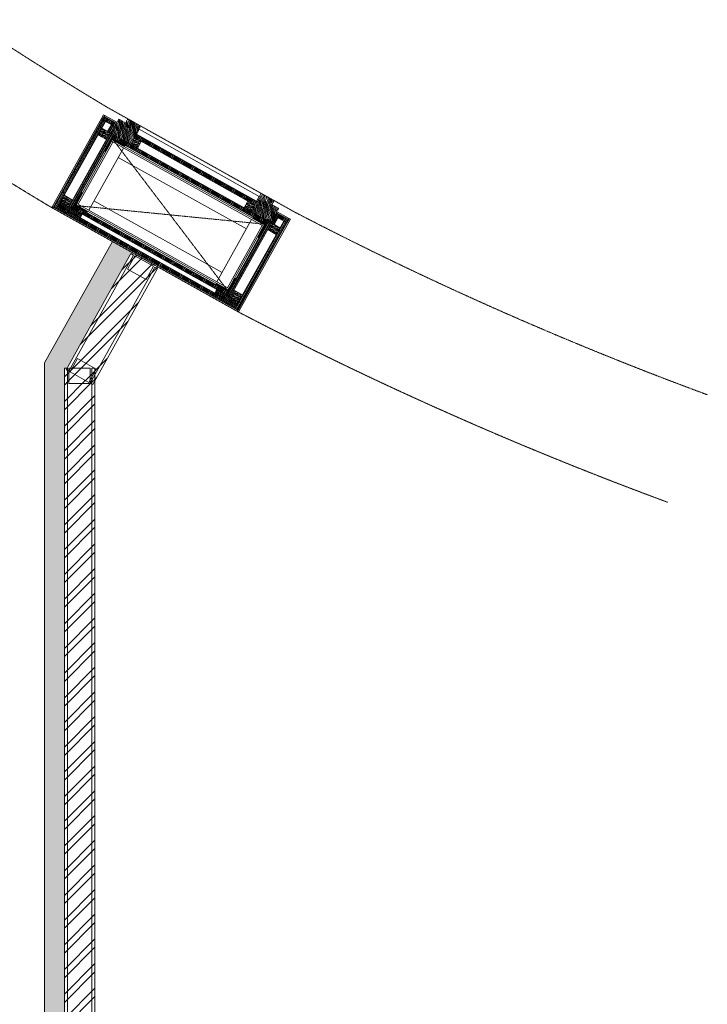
# Model space of a CAD drawing. Header units: millimetres. Extents: x 325 to 175091, y -14729 to 20560.
# Tile 23 of 25: x 150816 to 153065, y 10403 to 13626. Entities that reach past the tile are written whole.
import ezdxf

# ---------------------------------------------------------------- set-up
doc = ezdxf.new("R2010")
doc.units = ezdxf.units.MM
doc.header["$LTSCALE"] = 2.5
doc.linetypes.add('( Hidden )', pattern=[0.375, 0.25, -0.125])
doc.linetypes.add('DASHED', pattern=[19.049999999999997, 12.7, -6.35])
doc.layers.get('0').update_dxf_attribs({"color": 8, "lineweight": 5})
for name, color, linetype, lineweight in [('1', 8, 'Continuous', 5), ('2', 8, 'Continuous', 5), ('250', 8, 'Continuous', 5), ('6', 8, 'Continuous', 5), ('8', 8, 'Continuous', 5), ('9', 8, 'Continuous', 5), ('A1-SS SHEET', 8, 'Continuous', 5), ('A1-WOOD', 8, 'Continuous', 5), ('Dimension', 8, 'Continuous', 5), ('ELEVATION 1', 8, 'Continuous', 5), ('ELEVATION 5', 8, 'Continuous', 5), ('HATCH LIGHT', 8, 'Continuous', 5), ('HATCH MEDIUM', 8, 'Continuous', 5), ('PROPOSED M.S WORK', 8, 'Continuous', 5), ('WALL', 8, 'Continuous', 5)]:
    doc.layers.add(name, color=color, linetype=linetype, lineweight=lineweight)
pattern_1 = [(45.00000000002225, (-133790.8586356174, -88292.74607132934), (-25.45584412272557, 25.45584412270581), [19.19999999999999, -124.7999999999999]), (45.00000000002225, (-133793.4042200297, -88290.20048691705), (-25.45584412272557, 25.45584412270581), [27.44683919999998, -116.5531607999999]), (45.00000000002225, (-133795.9498044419, -88287.65490250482), (-25.45584412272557, 25.45584412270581), [34.97671559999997, -109.0232843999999]), (45.00000000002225, (-133798.4953888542, -88285.10931809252), (-25.45584412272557, 25.45584412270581), [34.97671559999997, -109.0232843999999]), (45.00000000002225, (-133801.0409732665, -88282.56373368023), (-25.45584412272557, 25.45584412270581), [27.44683919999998, -116.5531607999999]), (45.00000000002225, (-133803.5865576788, -88280.018149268), (-25.45584412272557, 25.45584412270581), [19.19999999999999, -124.7999999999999]), (45.00000000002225, (-133806.132142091, -88277.4725648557), (-25.45584412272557, 25.45584412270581), [25.25554199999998, -118.7444579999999]), (45.00000000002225, (-133808.6777265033, -88274.92698044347), (-25.45584412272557, 25.45584412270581), [102.8701235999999, -41.12987639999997]), (45.00000000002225, (-133811.2233109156, -88272.38139603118), (-25.45584412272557, 25.45584412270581), [94.62328439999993, -49.37671559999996]), (45.00000000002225, (-133813.7688953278, -88269.83581161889), (-25.45584412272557, 25.45584412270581), [14.86114559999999, -129.1388543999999]), (45.00000000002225, (-133762.008678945, -88267.2902272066), (-25.45584412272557, 25.45584412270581), [10.97671559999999, -133.0232843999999]), (45.00000000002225, (-133762.7941062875, -88262.0797663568), (-25.45584412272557, 25.45584412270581), [12.96561239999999, -131.0343875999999]), (45.00000000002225, (-133760.0254794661, -88254.21770004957), (-25.45584412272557, 25.45584412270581), [5.461418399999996, -138.5385815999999]), (45.00000000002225, (-133765.058186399, -88249.18499311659), (-25.45584412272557, 25.45584412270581), [5.461418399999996, -138.5385815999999]), (45.00000000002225, (-133772.9202527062, -88251.95361993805), (-25.45584412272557, 25.45584412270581), [12.96561239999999, -131.0343875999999]), (45.00000000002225, (-133778.130713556, -88251.16819259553), (-25.45584412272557, 25.45584412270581), [10.97671559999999, -133.0232843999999]), (45.00000000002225, (-133782.3340801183, -88251.97744660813), (-25.45584412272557, 25.45584412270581), [19.32790679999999, -124.6720931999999]), (45.00000000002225, (-133795.6237252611, -88253.38769782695), (-25.45584412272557, 25.45584412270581), [66.73885439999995, -77.26114559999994]), (45.00000000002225, (-133742.3675749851, -88244.25501069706), (-25.45584412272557, 25.45584412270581), [3.423284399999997, -140.5767155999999]), (45.00000000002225, (-133744.9131593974, -88241.70942628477), (-25.45584412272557, 25.45584412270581), [8.233379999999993, -135.7666199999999]), (45.00000000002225, (-133747.4587438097, -88239.16384187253), (-25.45584412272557, 25.45584412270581), [16.15035599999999, -127.8496439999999]), (45.00000000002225, (-133750.004328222, -88236.61825746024), (-25.45584412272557, 25.45584412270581), [26.04656999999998, -117.9534299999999]), (45.00000000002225, (-133752.5499126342, -88234.07267304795), (-25.45584412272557, 25.45584412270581), [34.29340919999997, -109.7065907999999]), (45.00000000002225, (-133755.0954970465, -88231.52708863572), (-25.45584412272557, 25.45584412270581), [41.82328439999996, -102.1767155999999]), (45.00000000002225, (-133761.0304329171, -88232.37085568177), (-25.45584412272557, 25.45584412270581), [46.61655119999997, -97.38344879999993]), (45.00000000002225, (-133716.1810208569, -88218.06845656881), (-25.45584412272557, 25.45584412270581), [9.589904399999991, -134.4100955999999]), (45.00000000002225, (-133719.2543770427, -88214.68932817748), (-25.45584412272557, 25.45584412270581), [17.07445319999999, -126.9255467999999]), (45.00000000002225, (-133716.3131163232, -88206.32115811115), (-25.45584412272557, 25.45584412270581), [10.97671559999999, -133.0232843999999]), (45.00000000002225, (-133717.0985436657, -88201.11069726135), (-25.45584412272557, 25.45584412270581), [12.96561239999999, -131.0343875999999]), (45.00000000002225, (-133714.3299168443, -88193.24863095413), (-25.45584412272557, 25.45584412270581), [5.461418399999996, -138.5385815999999]), (45.00000000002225, (-133719.3626237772, -88188.2159240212), (-25.45584412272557, 25.45584412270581), [5.461418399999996, -138.5385815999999]), (45.00000000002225, (-133727.2246900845, -88190.98455084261), (-25.45584412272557, 25.45584412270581), [12.96561239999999, -131.0343875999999]), (45.00000000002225, (-133732.4351509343, -88190.19912350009), (-25.45584412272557, 25.45584412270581), [10.97671559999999, -133.0232843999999]), (52.12501600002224, (-133773.7631160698, -88260.37704530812), (101.823376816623, 101.8233757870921), [14.17878119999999, -276.0624971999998]), (52.12501600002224, (-133781.633127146, -88263.15588755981), (101.823376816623, 101.8233757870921), [14.19172199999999, -276.0495563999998]), (52.12501600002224, (-133790.01010748, -88266.44169906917), (101.823376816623, 101.8233757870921), [19.34941799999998, -270.8918603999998]), (52.12501600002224, (-133788.2737770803, -88259.61419984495), (101.823376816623, 101.8233757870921), [9.674709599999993, -280.5665687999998]), (52.12501600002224, (-133754.2469689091, -88259.5285171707), (101.823376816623, 101.8233757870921), [19.34941799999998, -270.8918603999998]), (52.12501600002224, (-133753.6260338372, -88252.91169390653), (101.823376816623, 101.8233757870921), [14.19172199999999, -276.0495563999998]), (52.12501600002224, (-133756.1636734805, -88250.355894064), (101.823376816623, 101.8233757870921), [14.17878119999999, -276.0624971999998]), (52.12501600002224, (-133728.0675534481, -88199.40797621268), (101.823376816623, 101.8233757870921), [14.17878119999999, -276.0624971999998]), (52.12501600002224, (-133735.9375645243, -88202.18681846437), (101.823376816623, 101.8233757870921), [14.19172199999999, -276.0495563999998]), (52.12501600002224, (-133744.3145448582, -88205.47262997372), (101.823376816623, 101.8233757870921), [19.34941799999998, -270.8918603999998]), (52.12501600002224, (-133748.4322287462, -88206.19620131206), (101.823376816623, 101.8233757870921), [9.674709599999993, -280.5665687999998]), (52.12501600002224, (-133697.9448045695, -88202.37782469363), (101.823376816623, 101.8233757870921), [14.51206439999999, -275.7292139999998]), (52.12501600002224, (-133709.3999344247, -88211.28737013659), (101.823376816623, 101.8233757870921), [29.02412759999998, -261.2171507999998]), (52.12501600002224, (-133707.1809162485, -88202.61586738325), (101.823376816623, 101.8233757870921), [21.26343719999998, -268.9778411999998]), (52.12501600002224, (-133708.5514062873, -88198.55944807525), (101.823376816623, 101.8233757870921), [19.34941799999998, -270.8918603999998]), (52.12501600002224, (-133707.9304712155, -88191.94262481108), (101.823376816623, 101.8233757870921), [14.19172199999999, -276.0495563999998]), (52.12501600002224, (-133710.4681108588, -88189.38682496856), (101.823376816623, 101.8233757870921), [14.17878119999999, -276.0624971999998]), (217.8749840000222, (-133750.004328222, -88236.61825746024), (-101.823375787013, -101.8233768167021), [14.17878119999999, -276.0624971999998]), (37.87498400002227, (-133777.2821854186, -88279.16962113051), (101.8233757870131, 101.823376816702), [19.34941799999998, -270.8918603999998]), (37.87498400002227, (-133773.9963739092, -88270.79264079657), (101.8233757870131, 101.823376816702), [14.19172199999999, -276.0495563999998]), (37.87498400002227, (-133771.2175316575, -88262.92262972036), (101.8233757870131, 101.823376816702), [14.17878119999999, -276.0624971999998]), (217.8749840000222, (-133752.5499126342, -88234.07267304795), (-101.823375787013, -101.8233768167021), [14.19172199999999, -276.0495563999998]), (217.8749840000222, (-133755.0954970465, -88231.52708863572), (-101.823375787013, -101.8233768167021), [19.34941799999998, -270.8918603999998]), (217.8749840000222, (-133761.0304329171, -88232.37085568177), (-101.823375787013, -101.8233768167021), [9.674709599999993, -280.5665687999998]), (37.87498400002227, (-133803.2604784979, -88259.32739478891), (101.8233757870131, 101.823376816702), [9.674709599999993, -280.5665687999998]), (217.8749840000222, (-133717.0366876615, -88224.01529219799), (-101.823375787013, -101.8233768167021), [29.02412759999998, -261.2171507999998]), (217.8749840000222, (-133716.1810208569, -88218.06845656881), (-101.823375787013, -101.8233768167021), [29.02412759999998, -261.2171507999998]), (217.8749840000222, (-133719.2543770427, -88214.68932817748), (-101.823375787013, -101.8233768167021), [21.26343719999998, -268.9778411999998]), (37.87498400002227, (-133731.5866227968, -88218.20055203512), (101.8233757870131, 101.823376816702), [19.34941799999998, -270.8918603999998]), (37.87498400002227, (-133728.3008112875, -88209.82357170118), (101.8233757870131, 101.823376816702), [14.19172199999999, -276.0495563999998]), (37.87498400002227, (-133725.5219690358, -88201.95356062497), (101.8233757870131, 101.823376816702), [14.17878119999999, -276.0624971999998]), (217.8749840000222, (-133704.3087656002, -88175.6491883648), (-101.823375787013, -101.8233768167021), [14.17878119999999, -276.0624971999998]), (217.8749840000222, (-133706.8543500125, -88173.1036039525), (-101.823375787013, -101.8233768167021), [14.19172199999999, -276.0495563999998]), (217.8749840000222, (-133709.3999344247, -88170.55801954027), (-101.823375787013, -101.8233768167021), [19.34941799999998, -270.8918603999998]), (217.8749840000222, (-133711.945518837, -88168.01243512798), (-101.823375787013, -101.8233768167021), [14.51206439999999, -275.7292139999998]), (45.00000000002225, (-133761.9148495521, -88252.32832996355), (-25.45584412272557, 25.45584412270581), [5.461418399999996, -138.5385815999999]), (45.00000000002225, (-133763.2118205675, -88251.0313589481), (-25.45584412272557, 25.45584412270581), [5.461418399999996, -138.5385815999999]), (45.00000000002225, (-133716.2192869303, -88191.3592608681), (-25.45584412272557, 25.45584412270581), [5.461418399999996, -138.5385815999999]), (45.00000000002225, (-133717.5162579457, -88190.0622898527), (-25.45584412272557, 25.45584412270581), [5.461418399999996, -138.5385815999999]), (37.87498400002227, (-133767.7512186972, -88256.86772894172), (101.8233757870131, 101.823376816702), [7.393871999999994, -282.8474063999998]), (52.12501600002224, (-133767.7512186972, -88256.86772894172), (101.823376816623, 101.8233757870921), [7.393871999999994, -282.8474063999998]), (217.8749840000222, (-133753.5136454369, -88242.63015568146), (-101.823375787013, -101.8233768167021), [7.393871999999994, -282.8474063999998]), (52.12501600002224, (-133758.0530435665, -88248.46652397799), (101.823376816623, 101.8233757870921), [7.393871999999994, -282.8474063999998]), (37.87498400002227, (-133722.0556552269, -88195.89865899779), (101.8233757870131, 101.823376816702), [7.393871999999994, -282.8474063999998]), (52.12501600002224, (-133722.0556552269, -88195.89865899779), (101.823376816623, 101.8233757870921), [7.393871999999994, -282.8474063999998]), (217.8749840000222, (-133707.8180828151, -88181.66108658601), (-101.823375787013, -101.8233768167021), [7.393871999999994, -282.8474063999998]), (52.12501600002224, (-133712.3574809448, -88187.49745488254), (101.823376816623, 101.8233757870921), [7.393871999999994, -282.8474063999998])]
pattern_2 = [(90, (-264122.1606922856, 233636.0664754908), (-3.175, 1.944126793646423e-16), []), (135, (-264122.1606922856, 233636.0664754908), (-6.349995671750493, -6.349995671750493), [4.490128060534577, -8.980256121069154])]
pattern_3 = [(135, (85579.4988357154, -135167.2498167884), (-10.0000002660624, -2.940390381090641e-15), [4.242641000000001, -9.899495]), (153.434949, (85576.4988357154, -135164.2498167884), (-10.000000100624, -3.090594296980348e-08), [4.472135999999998, -17.88854399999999]), (135, (85572.4988357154, -135162.2498167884), (-2.940390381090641e-15, 10.0000002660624), [1.414214, -12.727922]), (116.565051, (85571.4988357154, -135161.2498167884), (3.090593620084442e-08, 10.000000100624), [4.472135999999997, -17.88854399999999]), (135, (85579.4988357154, -135163.2498167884), (-10.0000002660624, -2.940390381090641e-15), [4.242641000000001, -9.899495]), (146.309932, (85577.4988357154, -135167.2498167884), (-10.00000006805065, 8.273213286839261e-08), [3.605550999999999, -32.44996099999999]), (146.309932, (85575.4988357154, -135162.2498167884), (-10.00000006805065, 8.273213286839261e-08), [3.605550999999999, -32.44996099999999]), (116.565051, (85573.4988357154, -135167.2498167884), (3.090593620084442e-08, 10.000000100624), [4.472135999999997, -17.88854399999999]), (146.309932, (85577.4988357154, -135157.2498167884), (-10.00000006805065, 8.273213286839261e-08), [3.605550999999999, -32.44996099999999]), (146.309932, (85575.4988357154, -135152.2498167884), (-10.00000006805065, 8.273213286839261e-08), [3.605550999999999, -32.44996099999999])]
pattern_4 = [(45, (-117.4317338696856, 31.78110519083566), (-2.245064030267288, 2.245064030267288), []), (45, (-115.18666886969, 31.78110519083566), (-2.245064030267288, 2.245064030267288), [1.5875, -0.79375])]

# ---------------------------------------------------------------- blocks, each defined once
blk = doc.blocks.new('MS-C1')
at = {"layer": 'PROPOSED M.S WORK', "lineweight": 5, "true_color": 0x545454}
h = blk.add_hatch(dxfattribs=at)
h.set_pattern_fill('ANSI33', color=251, scale=0.5)
h.set_pattern_definition([(45, (-290, 65.0000000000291), (-2.245064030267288, 2.245064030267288), []), (45, (-287.7549350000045, 65.0000000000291), (-2.245064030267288, 2.245064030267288), [1.5875, -0.79375])])
edge = h.paths.add_edge_path()
edge.add_line((-240, 115.0000000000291), (-290, 115.0000000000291))
edge.add_line((-290, 115.0000000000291), (-290, 65.0000000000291))
edge.add_line((-290, 65.0000000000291), (-286.3819660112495, 66.80901699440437))
edge.add_arc((-287.5, 69.04508497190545), 2.500000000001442, 296.565051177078, 360)
edge.add_line((-285, 69.04508497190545), (-285, 110.0000000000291))
edge.add_line((-285, 110.0000000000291), (-244.0450849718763, 110.0000000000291))
edge.add_arc((-244.0450849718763, 112.5000000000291), 2.5, 270, 333.434948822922)
edge.add_line((-241.8090169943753, 111.3819660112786), (-240, 115.0000000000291))
h = blk.add_hatch(dxfattribs=at)
h.set_pattern_fill('ANSI33', color=251, scale=0.5)
h.set_pattern_definition([(45, (-117.4317338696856, 4.781105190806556), (-2.245064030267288, 2.245064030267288), []), (45, (-115.18666886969, 4.781105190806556), (-2.245064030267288, 2.245064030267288), [1.5875, -0.79375])])
edge = h.paths.add_edge_path()
edge.add_line((240, 115), (290, 115))
edge.add_line((290, 115), (290, 65))
edge.add_line((290, 65), (286.3819660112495, 66.80901699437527))
edge.add_arc((287.5, 69.04508497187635), 2.500000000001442, 180, 243.434948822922, ccw=False)
edge.add_line((285, 69.04508497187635), (285, 110))
edge.add_line((285, 110), (244.0450849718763, 110))
edge.add_arc((244.0450849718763, 112.5), 2.5, 206.565051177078, 270, ccw=False)
edge.add_line((241.8090169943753, 111.3819660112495), (240, 115))
h = blk.add_hatch(dxfattribs=at)
h.set_pattern_fill('ANSI33', color=251, scale=0.5)
h.set_pattern_definition(pattern_4)
edge = h.paths.add_edge_path()
edge.add_line((-240, -137.9999999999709), (-290, -137.9999999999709))
edge.add_line((-290, -137.9999999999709), (-290, -87.9999999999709))
edge.add_line((-290, -87.9999999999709), (-286.3819660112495, -89.80901699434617))
edge.add_arc((-287.5, -92.04508497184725), 2.500000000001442, 0, 63.434948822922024, ccw=False)
edge.add_line((-285, -92.04508497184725), (-285, -132.9999999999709))
edge.add_line((-285, -132.9999999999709), (-244.0450849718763, -132.9999999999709))
edge.add_arc((-244.0450849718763, -135.4999999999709), 2.5, 26.565051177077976, 90, ccw=False)
edge.add_line((-241.8090169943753, -134.3819660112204), (-240, -137.9999999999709))
h = blk.add_hatch(dxfattribs=at)
h.set_pattern_fill('ANSI33', color=251, scale=0.5)
h.set_pattern_definition(pattern_4)
edge = h.paths.add_edge_path()
edge.add_line((240, -138), (290, -138))
edge.add_line((290, -138), (290, -88))
edge.add_line((290, -88), (286.3819660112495, -89.80901699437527))
edge.add_arc((287.5, -92.04508497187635), 2.500000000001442, 116.565051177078, 180)
edge.add_line((285, -92.04508497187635), (285, -133))
edge.add_line((285, -133), (244.0450849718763, -133))
edge.add_arc((244.0450849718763, -135.5), 2.5, 90, 153.434948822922)
edge.add_line((241.8090169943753, -134.3819660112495), (240, -138))
at = {"layer": 'PROPOSED M.S WORK', "linetype": 'DASHED', "ltscale": 0.02}
for p, q in [((-290, 115.0000000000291), (290, -138)), ((290, 115), (-290, -137.9999999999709))]:
    blk.add_line(p, q, dxfattribs=at)
at = {"layer": 'PROPOSED M.S WORK'}
for p, q in [((-285, -127.9999999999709), (-285, 105.0000000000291)), ((-280, -127.9999999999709), (-280, 105.0000000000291)), ((-240, -127.9999999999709), (-240, 105.0000000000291)), ((240, -128), (240, 105)), ((280, -128), (280, 105)), ((285, -128), (285, 105))]:
    blk.add_line(p, q, dxfattribs=at)
for points in [[(-240, 115.0000000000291), (-290, 115.0000000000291), (-290, 65.0000000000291), (-286.3819660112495, 66.80901699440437, 0.2840790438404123), (-285, 69.04508497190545), (-285, 110.0000000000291), (-244.0450849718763, 110.0000000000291, 0.2840790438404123), (-241.8090169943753, 111.3819660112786), (-240, 115.0000000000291)], [(240, 115), (290, 115), (290, 65), (286.3819660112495, 66.80901699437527, -0.2840790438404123), (285, 69.04508497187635), (285, 110), (244.0450849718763, 110, -0.2840790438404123), (241.8090169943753, 111.3819660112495), (240, 115)], [(-240, -137.9999999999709), (-290, -137.9999999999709), (-290, -87.9999999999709), (-286.3819660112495, -89.80901699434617, -0.2840790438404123), (-285, -92.04508497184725), (-285, -132.9999999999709), (-244.0450849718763, -132.9999999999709, -0.2840790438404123), (-241.8090169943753, -134.3819660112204), (-240, -137.9999999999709)], [(240, -138), (290, -138), (290, -88), (286.3819660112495, -89.80901699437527, 0.2840790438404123), (285, -92.04508497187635), (285, -133), (244.0450849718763, -133, 0.2840790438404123), (241.8090169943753, -134.3819660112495), (240, -138)]]:
    blk.add_lwpolyline(points, format="xyb", dxfattribs=at)
blk.add_lwpolyline([(-290, 115.0000000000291), (290, 115), (290, -138), (-290, -137.9999999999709)], close=True, dxfattribs=at)
for points in [[(-285, 110.0000000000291), (285, 110)], [(-285, 105.0000000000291), (285, 105)], [(-240, 70.0000000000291), (240, 70)], [(-240, -92.9999999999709), (240, -93)], [(-285, -127.9999999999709), (285, -128)], [(-285, -132.9999999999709), (285, -133)]]:
    blk.add_lwpolyline(points, dxfattribs=at)
blk = doc.blocks.new('A$C47C848D8')
at = {"layer": '2', "lineweight": 5}
h = blk.add_hatch(color=40, dxfattribs=at)
h.dxf.hatch_style = 1
h.paths.add_polyline_path([(-225, -174.7268435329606), (225, -174.7268435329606), (225, -176.2268435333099), (-225, -176.2268435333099)])
at = {"layer": '250', "lineweight": 5}
h = blk.add_hatch(dxfattribs=at)
h.set_pattern_fill('DOLMIT', color=256, scale=0.5, angle=90)
h.set_pattern_definition(pattern_2)
h.paths.add_polyline_path([(334, -162.7268435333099), (346, -162.7268435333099), (346, 165.273156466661), (334, 165.273156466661)])
h.paths.add_polyline_path([(-334, 153.273156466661), (334, 153.273156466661), (334, 165.273156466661), (-334, 165.273156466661)])
h.paths.add_polyline_path([(-334, -162.7268435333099), (-346, -162.7268435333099), (-346, 165.273156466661), (-334, 165.273156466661)])
h.paths.add_polyline_path([(-312, -137.4999999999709), (-300, -137.4999999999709), (-300, -162.7268435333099), (-312, -162.7268435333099)])
h.paths.add_polyline_path([(-300, -162.7268435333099), (-346, -162.7268435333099), (-346, -174.7268435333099), (-300, -174.7268435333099)])
h.paths.add_polyline_path([(300, -162.7268435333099), (346, -162.7268435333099), (346, -174.7268435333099), (300, -174.7268435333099)])
h.paths.add_polyline_path([(312, -137.4999999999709), (300, -137.4999999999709), (300, -162.7268435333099), (312, -162.7268435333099)])
h.paths.add_polyline_path([(334, 139.5000000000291), (252, 139.5000000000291), (252, 153.273156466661), (334, 153.273156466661)])
h.paths.add_polyline_path([(-334, 139.5000000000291), (-252, 139.5000000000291), (-252, 153.273156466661), (-334, 153.273156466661)])
h = blk.add_hatch(dxfattribs=at)
h.set_pattern_fill('DOLMIT', color=256, scale=0.5, angle=90)
h.set_pattern_definition(pattern_2)
h.paths.add_polyline_path([(-290, -125.4999999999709), (290, -125.4999999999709), (290, -137.4999999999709), (-290, -137.4999999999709)])
h.paths.add_polyline_path([(-302, 139.5000000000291), (-290, 139.5000000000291), (-290, -137.4999999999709), (-302, -137.4999999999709)])
h.paths.add_polyline_path([(290, -137.4999999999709), (302, -137.4999999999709), (302, 139.5000000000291), (290, 139.5000000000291)])
h.paths.add_polyline_path([(-290, 139.5000000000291), (290, 139.5000000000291), (290, 127.5000000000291), (-290, 127.5000000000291)])
h = blk.add_hatch(dxfattribs=at)
h.set_pattern_fill('DOLMIT', color=256, scale=0.5, angle=90)
h.set_pattern_definition(pattern_2)
h.paths.add_polyline_path([(225, -162.7268435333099), (-225, -162.7268435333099), (-225, -174.7268435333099), (225, -174.7268435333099)])
at = {"layer": '8', "lineweight": 5}
h = blk.add_hatch(dxfattribs=at)
h.set_pattern_fill('PGRAIN', color=256, scale=1.199999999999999, angle=45.00000000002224, style=0)
h.set_pattern_definition(pattern_1)
h.paths.add_polyline_path([(-300, -137.4999999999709), (-224.9999999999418, -137.4999999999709), (-225, -205.7268435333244), (-275, -205.7268435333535), (-275, -191.226843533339), (-300.0000000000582, -191.2268435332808)])
h = blk.add_hatch(dxfattribs=at)
h.set_pattern_fill('PGRAIN', color=256, scale=1.199999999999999, angle=45.00000000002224, style=0)
h.set_pattern_definition(pattern_1)
h.paths.add_polyline_path([(300, -137.4999999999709), (224.9999999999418, -137.4999999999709), (225, -205.7268435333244), (275, -205.7268435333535), (275, -191.226843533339), (300.0000000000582, -191.2268435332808)])
at = {"layer": '9', "lineweight": 5}
h = blk.add_hatch(dxfattribs=at)
h.set_pattern_fill('CSWOOD2', color=256, angle=90.00000000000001)
h.set_pattern_definition(pattern_3)
h.paths.add_polyline_path([(-302, 114.5000000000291), (-334, 114.5), (-334, 139.5000000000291), (-302, 139.5000000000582)])
h = blk.add_hatch(dxfattribs=at)
h.set_pattern_fill('CSWOOD2', color=256, angle=90.00000000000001)
h.set_pattern_definition(pattern_3)
h.paths.add_polyline_path([(302, 114.5000000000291), (334, 114.5), (334, 139.5000000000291), (302, 139.5000000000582)])
h = blk.add_hatch(dxfattribs=at)
h.set_pattern_fill('CSWOOD2', color=256, angle=90.00000000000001)
h.set_pattern_definition(pattern_3)
h.paths.add_polyline_path([(-302, -112.4999999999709), (-334, -112.4999999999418), (-334, -137.4999999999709), (-302, -137.5)])
h = blk.add_hatch(dxfattribs=at)
h.set_pattern_fill('CSWOOD2', color=256, angle=90.00000000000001)
h.set_pattern_definition(pattern_3)
h.paths.add_polyline_path([(302, -112.4999999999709), (334, -112.4999999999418), (334, -137.4999999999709), (302, -137.5)])
h = blk.add_hatch(dxfattribs=at)
h.set_pattern_fill('CSWOOD2', color=256, angle=90.00000000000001)
h.set_pattern_definition([(135, (85684.9988357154, -135192.363238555), (-10.0000002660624, -2.940390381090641e-15), [4.242641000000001, -9.899495]), (153.434949, (85681.9988357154, -135189.363238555), (-10.000000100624, -3.090594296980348e-08), [4.472135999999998, -17.88854399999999]), (135, (85677.9988357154, -135187.363238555), (-2.940390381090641e-15, 10.0000002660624), [1.414214, -12.727922]), (116.565051, (85676.9988357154, -135186.363238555), (3.090593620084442e-08, 10.000000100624), [4.472135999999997, -17.88854399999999]), (135, (85684.9988357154, -135188.363238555), (-10.0000002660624, -2.940390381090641e-15), [4.242641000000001, -9.899495]), (146.309932, (85682.9988357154, -135192.363238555), (-10.00000006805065, 8.273213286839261e-08), [3.605550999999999, -32.44996099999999]), (146.309932, (85680.9988357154, -135187.363238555), (-10.00000006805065, 8.273213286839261e-08), [3.605550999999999, -32.44996099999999]), (116.565051, (85678.9988357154, -135192.363238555), (3.090593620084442e-08, 10.000000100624), [4.472135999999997, -17.88854399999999]), (146.309932, (85682.9988357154, -135182.363238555), (-10.00000006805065, 8.273213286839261e-08), [3.605550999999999, -32.44996099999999]), (146.309932, (85680.9988357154, -135177.363238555), (-10.00000006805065, 8.273213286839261e-08), [3.605550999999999, -32.44996099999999])])
h.paths.add_polyline_path([(-200, -137.4999999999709), (-225, -137.4999999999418), (-225, -162.7268435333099), (-200, -162.726843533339)])
h = blk.add_hatch(dxfattribs=at)
h.set_pattern_fill('CSWOOD2', color=256, angle=90.00000000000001)
h.set_pattern_definition([(135, (86109.9988357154, -135192.363238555), (-10.0000002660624, -2.940390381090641e-15), [4.242641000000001, -9.899495]), (153.434949, (86106.9988357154, -135189.363238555), (-10.000000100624, -3.090594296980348e-08), [4.472135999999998, -17.88854399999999]), (135, (86102.9988357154, -135187.363238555), (-2.940390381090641e-15, 10.0000002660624), [1.414214, -12.727922]), (116.565051, (86101.9988357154, -135186.363238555), (3.090593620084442e-08, 10.000000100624), [4.472135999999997, -17.88854399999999]), (135, (86109.9988357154, -135188.363238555), (-10.0000002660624, -2.940390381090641e-15), [4.242641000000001, -9.899495]), (146.309932, (86107.9988357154, -135192.363238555), (-10.00000006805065, 8.273213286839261e-08), [3.605550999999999, -32.44996099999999]), (146.309932, (86105.9988357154, -135187.363238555), (-10.00000006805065, 8.273213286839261e-08), [3.605550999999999, -32.44996099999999]), (116.565051, (86103.9988357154, -135192.363238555), (3.090593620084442e-08, 10.000000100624), [4.472135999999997, -17.88854399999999]), (146.309932, (86107.9988357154, -135182.363238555), (-10.00000006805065, 8.273213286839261e-08), [3.605550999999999, -32.44996099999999]), (146.309932, (86105.9988357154, -135177.363238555), (-10.00000006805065, 8.273213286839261e-08), [3.605550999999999, -32.44996099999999])])
h.paths.add_polyline_path([(225, -137.4999999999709), (200, -137.4999999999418), (200, -162.7268435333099), (225, -162.726843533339)])
at = {"layer": '1', "lineweight": 5}
for points in [[(-334, -162.7268435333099), (-346, -162.7268435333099), (-346, 165.273156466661), (-334, 165.273156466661)], [(-334, 153.273156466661), (334, 153.273156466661), (334, 165.273156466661), (-334, 165.273156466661)], [(334, -162.7268435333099), (346, -162.7268435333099), (346, 165.273156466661), (334, 165.273156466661)], [(-334, 139.5000000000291), (-252, 139.5000000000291), (-252, 153.273156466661), (-334, 153.273156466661)], [(-302, 139.5000000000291), (-290, 139.5000000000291), (-290, -137.4999999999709), (-302, -137.4999999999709)], [(-290, 139.5000000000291), (290, 139.5000000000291), (290, 127.5000000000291), (-290, 127.5000000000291)], [(334, 139.5000000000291), (252, 139.5000000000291), (252, 153.273156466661), (334, 153.273156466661)], [(290, -137.4999999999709), (302, -137.4999999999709), (302, 139.5000000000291), (290, 139.5000000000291)], [(-290, -125.4999999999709), (290, -125.4999999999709), (290, -137.4999999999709), (-290, -137.4999999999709)], [(-312, -137.4999999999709), (-300, -137.4999999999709), (-300, -162.7268435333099), (-312, -162.7268435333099)], [(312, -137.4999999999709), (300, -137.4999999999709), (300, -162.7268435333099), (312, -162.7268435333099)], [(-300, -162.7268435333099), (-346, -162.7268435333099), (-346, -174.7268435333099), (-300, -174.7268435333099)], [(225, -162.7268435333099), (-225, -162.7268435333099), (-225, -174.7268435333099), (225, -174.7268435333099)], [(300, -162.7268435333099), (346, -162.7268435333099), (346, -174.7268435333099), (300, -174.7268435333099)]]:
    blk.add_lwpolyline(points, close=True, dxfattribs=at)
at = {"layer": '2', "color": 40, "lineweight": 5}
blk.add_lwpolyline([(-225, -174.7268435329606), (225, -174.7268435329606), (225, -176.2268435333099), (-225, -176.2268435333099)], close=True, dxfattribs=at)
at = {"layer": '6', "linetype": 'ByBlock', "lineweight": 5, "const_width": 1}
for points in [[(-225, -137.4999999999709), (-300, -137.4999999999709), (-300, -191.2268435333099), (-275, -191.2268435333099), (-275, -205.726843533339), (-225, -205.726843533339)], [(225, -137.4999999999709), (300, -137.4999999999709), (300, -191.2268435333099), (275, -191.2268435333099), (275, -205.726843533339), (225, -205.726843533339)]]:
    blk.add_lwpolyline(points, close=True, dxfattribs=at)
at = {"layer": '6', "lineweight": 5}
blk.add_lwpolyline([(-225, -176.2268435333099), (225, -176.2268435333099), (225, -194.2268435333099), (-225, -194.2268435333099)], close=True, dxfattribs=at)
at = {"layer": 'A1-SS SHEET', "color": 8, "lineweight": 5}
blk.add_lwpolyline([(346, -174.7268435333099), (300, -174.7268435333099), (300, -178.7268435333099), (346, -178.7268435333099)], close=True, dxfattribs=at)
at = {"layer": 'A1-WOOD', "lineweight": 5}
for points in [[(-302, 114.5000000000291), (-334, 114.5000000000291), (-334, 139.5000000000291), (-302, 139.5000000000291)], [(302, 114.5000000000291), (334, 114.5000000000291), (334, 139.5000000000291), (302, 139.5000000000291)], [(-302, -137.4999999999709), (-334, -137.4999999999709), (-334, -112.4999999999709), (-302, -112.4999999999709)], [(302, -137.4999999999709), (334, -137.4999999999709), (334, -112.4999999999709), (302, -112.4999999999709)], [(-225, -137.4999999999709), (-200, -137.4999999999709), (-200, -162.7268435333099), (-225, -162.7268435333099)], [(200, -162.7268435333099), (225, -162.7268435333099), (225, -137.4999999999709), (200, -137.4999999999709)]]:
    blk.add_lwpolyline(points, close=True, dxfattribs=at)
at = {"layer": 'ELEVATION 5', "color": 8, "lineweight": 5}
for points in [[(-350, -178.7268435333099), (-346, -178.7268435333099), (-346, 169.273156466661), (-350, 169.273156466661)], [(-346, 169.273156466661), (346, 169.273156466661), (346, 165.273156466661), (-346, 165.273156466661)], [(346, 169.273156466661), (350, 169.273156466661), (350, -178.7268435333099), (346, -178.7268435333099)], [(-300, -174.7268435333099), (-346, -174.7268435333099), (-346, -178.7268435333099), (-300, -178.7268435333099)]]:
    blk.add_lwpolyline(points, close=True, dxfattribs=at)
at = {"lineweight": 5}
blk.add_blockref('MS-C1', (0, 12.5), dxfattribs=at)
blk = doc.blocks.new('*U93')
for points in [[(0, 0), (8619.674174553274, 0), (8619.674174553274, -10), (0, -10)], [(0, -100), (8619.674174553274, -100), (8619.674174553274, -90), (0, -90)]]:
    blk.add_lwpolyline(points, close=True)
at = {"color": 8}
blk.add_lwpolyline([(8569.674174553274, -15.00000000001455), (8619.674174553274, -15.00000000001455), (8619.674174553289, -85.00000000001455), (8569.674174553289, -85.00000000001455)], close=True, dxfattribs=at)
blk = doc.blocks.new('*U94')
for points in [[(0, 0), (435.1389407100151, 0), (435.1389407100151, -10), (0, -10)], [(0, -100), (435.1389407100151, -100), (435.1389407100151, -90), (0, -90)]]:
    blk.add_lwpolyline(points, close=True)
at = {"color": 8}
for points in [[(0, -15), (50, -15), (50.00000000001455, -85), (1.455191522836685e-11, -85)], [(385.1389407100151, -15.00000000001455), (435.1389407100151, -15.00000000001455), (435.1389407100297, -85.00000000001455), (385.1389407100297, -85.00000000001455)]]:
    blk.add_lwpolyline(points, close=True, dxfattribs=at)
blk = doc.blocks.new('wall')
at = {"layer": 'HATCH LIGHT'}
h = blk.add_hatch(dxfattribs=at)
h.set_pattern_fill('ANSI36', color=256, scale=7)
h.set_pattern_definition([(45, (64811.69935972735, -20916.01759239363), (11.78658615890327, 43.2174825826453), [55.5625, -11.1125, 0, -11.1125])])
h.paths.add_polyline_path([(209723.275232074, -8430.678602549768), (209731.7305036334, -8430.678602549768), (209943.6915229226, -8051.642647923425), (209880.5183717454, -8016.315563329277), (209658.275232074, -8413.738662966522), (209658.275232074, -14885.35277710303), (206426.0716136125, -14885.35277710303), (206426.0716136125, -14950.35277710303), (209723.275232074, -14950.35277710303)])
h = blk.add_hatch(dxfattribs=at)
h.set_pattern_fill('ANSI32', color=256, scale=6)
h.set_pattern_definition([(45, (64811.69935972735, -20916.01759239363), (-40.41115254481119, 40.41115254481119), []), (45, (64838.64013972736, -20916.01759239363), (-40.41115254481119, 40.41115254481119), [])])
h.paths.add_polyline_path([(209823.275232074, -8472.721908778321), (209723.275232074, -8472.721908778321), (209723.2752320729, -17050.35277710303), (209823.2752320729, -17050.35277710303)])
h.paths.add_polyline_path([(209823.275232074, -8471.860071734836), (209723.275232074, -8471.860071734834), (209723.275232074, -8442.166300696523), (209728.8092258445, -8435.902531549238), (209943.6913972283, -8051.642577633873), (210030.8698409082, -8100.393672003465)])
at = {"layer": 'ELEVATION 1'}
for p, q in [((209658.275232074, -8413.738662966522), (209880.5183717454, -8016.315563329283)), ((209658.275232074, -14885.35277710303), (209658.275232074, -8413.738662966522))]:
    blk.add_line(p, q, dxfattribs=at)
at = {"layer": 'HATCH MEDIUM', "linetype": '( Hidden )'}
blk.add_lwpolyline([(204515.9667851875, -360.9740200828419, 0.0121040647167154), (204666.6679510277, -908.0491653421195), (204888.7708374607, -1571.879519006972, 0.1712228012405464), (209864.8845784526, -7577.92111328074), (210475.8443302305, -7919.576174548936, 0.03153968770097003), (211826.6300441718, -8517.890621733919)], format="xyb", dxfattribs=at)
at = {"layer": 'HATCH MEDIUM', "linetype": '( Hidden )', "ltscale": 2}
blk.add_lwpolyline([(204152.128335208, -451.7847150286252, 0.01222071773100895), (204309.2819670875, -1021.764262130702), (204534.9103264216, -1696.131695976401, 0.1714629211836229), (209677.0061526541, -7902.509409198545), (210297.6637615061, -8249.587613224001, 0.03165643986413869), (211696.6679567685, -8869.65027808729, 0.03165643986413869)], format="xyb", dxfattribs=at)
at = {"xscale": -0.9999999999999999, "rotation": 150.7856245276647}
blk.add_blockref('A$C47C848D8', (210069.9535726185, -7928.306960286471), dxfattribs=at)
at = {"layer": 'WALL'}
for name, p, xscale, rotation in [('*U94', (209816.0891744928, -8484.71042603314), -0.9999999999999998, 240.7856057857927), ('*U93', (209823.275232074, -17050.35277710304), -1, 270)]:
    blk.add_blockref(name, p, dxfattribs=dict(at, xscale=xscale, rotation=rotation))

msp = doc.modelspace()

# ---------------------------------------------------------------- block references
at = {"layer": 'Dimension'}
msp.add_blockref('wall', (-58761.59790888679, 20916.01759248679), dxfattribs=at)

doc.saveas('drawing.dxf')
